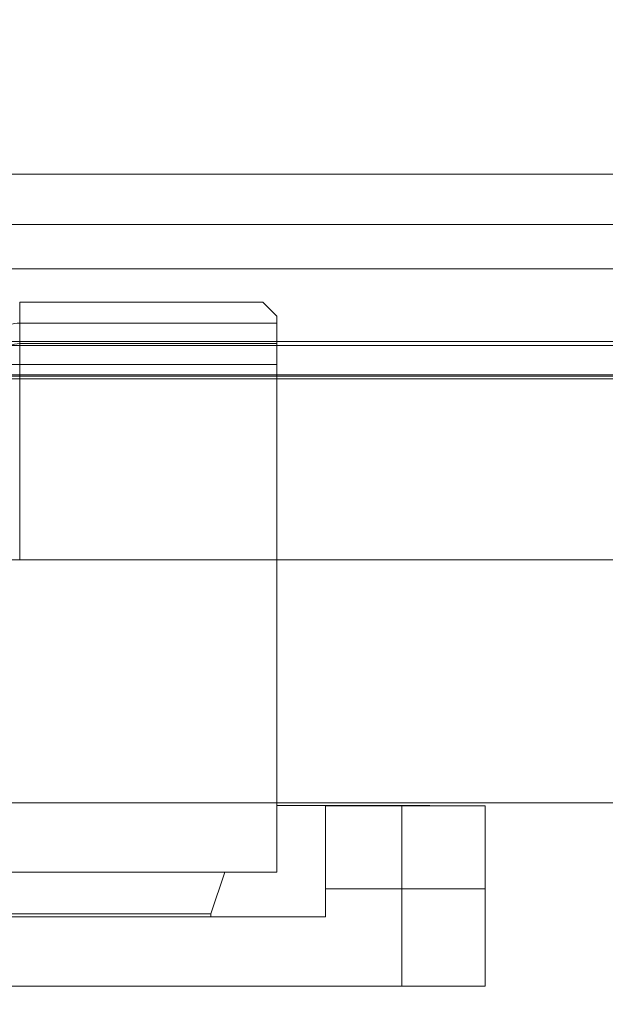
# Model space of a CAD drawing. Header units: inches. Extents: x 0.54 to 10.46, y 0.74 to 7.76.
# Tile 51 of 78: x 8.33 to 8.62, y 4.57 to 5.06. Entities that reach past the tile are written whole.
import ezdxf

# ---------------------------------------------------------------- set-up
doc = ezdxf.new("R2010")
doc.units = ezdxf.units.IN
doc.header["$MEASUREMENT"] = 0
doc.layers.add('BG', color=7, linetype='Continuous')
doc.layers.add('MCG-INT-4FT', color=7, linetype='Continuous')

# ---------------------------------------------------------------- blocks, each defined once
blk = doc.blocks.new('block 3')
at = {"layer": 'BG', "true_color": 0xffffff}
h = blk.add_hatch(color=7, dxfattribs=at)
h.dxf.hatch_style = 2
edge = h.paths.add_edge_path()
edge.add_spline(control_points=[(10.29599, 0.90612), (10.29599, 0.90612), (0.87112, 0.90612), (0.87112, 0.90612), (0.87016, 0.90612), (0.86938, 0.90689), (0.86938, 0.90785), (0.86938, 0.90785), (0.86938, 7.59215), (0.86938, 7.59215), (0.86938, 7.59311), (0.87016, 7.59389), (0.87112, 7.59389), (0.87112, 7.59389), (10.29599, 7.59389), (10.29599, 7.59389), (10.29696, 7.59389), (10.29773, 7.59311), (10.29773, 7.59215), (10.29773, 7.59215), (10.29773, 0.90785), (10.29773, 0.90785), (10.29773, 0.90689), (10.29696, 0.90612), (10.29599, 0.90612)], knot_values=[0, 0, 0, 0, 1, 1, 1, 2, 2, 2, 3, 3, 3, 4, 4, 4, 5, 5, 5, 6, 6, 6, 7, 7, 7, 8, 8, 8, 8], degree=3, periodic=1)
h.paths.add_polyline_path([(0.87286, 0.90959), (10.29426, 0.90959), (10.29426, 7.59042), (0.87286, 7.59042)])
at = {"layer": 'BG', "lineweight": 0}
blk.add_open_spline([(10.29599, 0.90612), (10.29599, 0.90612), (0.87112, 0.90612), (0.87112, 0.90612), (0.87016, 0.90612), (0.86938, 0.90689), (0.86938, 0.90785), (0.86938, 0.90785), (0.86938, 7.59215), (0.86938, 7.59215), (0.86938, 7.59311), (0.87016, 7.59389), (0.87112, 7.59389), (0.87112, 7.59389), (10.29599, 7.59389), (10.29599, 7.59389), (10.29696, 7.59389), (10.29773, 7.59311), (10.29773, 7.59215), (10.29773, 7.59215), (10.29773, 0.90785), (10.29773, 0.90785), (10.29773, 0.90689), (10.29696, 0.90612), (10.29599, 0.90612)], degree=3, knots=[0, 0, 0, 0, 1, 1, 1, 2, 2, 2, 3, 3, 3, 4, 4, 4, 5, 5, 5, 6, 6, 6, 7, 7, 7, 8, 8, 8, 8], dxfattribs=at)
blk = doc.blocks.new('block 2')
at = {"layer": 'BG'}
blk.add_blockref('block 3', (0, 0), dxfattribs=at)
blk = doc.blocks.new('block 69')
at = {"layer": 'BG', "true_color": 0xffffff}
h = blk.add_hatch(color=7, dxfattribs=at)
h.dxf.hatch_style = 2
edge = h.paths.add_edge_path()
edge.add_spline(control_points=[(10.46309, 0.739), (10.46309, 0.739), (0.53691, 0.739), (0.53691, 0.739), (0.53595, 0.739), (0.53517, 0.73978), (0.53517, 0.74074), (0.53517, 0.74074), (0.53517, 7.75926), (0.53517, 7.75926), (0.53517, 7.76022), (0.53595, 7.761), (0.53691, 7.761), (0.53691, 7.761), (10.46309, 7.761), (10.46309, 7.761), (10.46406, 7.761), (10.46483, 7.76022), (10.46483, 7.75926), (10.46483, 7.75926), (10.46483, 0.74074), (10.46483, 0.74074), (10.46483, 0.73978), (10.46406, 0.739), (10.46309, 0.739)], knot_values=[0, 0, 0, 0, 1, 1, 1, 2, 2, 2, 3, 3, 3, 4, 4, 4, 5, 5, 5, 6, 6, 6, 7, 7, 7, 8, 8, 8, 8], degree=3, periodic=1)
h.paths.add_polyline_path([(0.53864, 0.74248), (10.46136, 0.74248), (10.46136, 7.75752), (0.53864, 7.75752)])
at = {"layer": 'BG', "lineweight": 0}
blk.add_open_spline([(10.46309, 0.739), (10.46309, 0.739), (0.53691, 0.739), (0.53691, 0.739), (0.53595, 0.739), (0.53517, 0.73978), (0.53517, 0.74074), (0.53517, 0.74074), (0.53517, 7.75926), (0.53517, 7.75926), (0.53517, 7.76022), (0.53595, 7.761), (0.53691, 7.761), (0.53691, 7.761), (10.46309, 7.761), (10.46309, 7.761), (10.46406, 7.761), (10.46483, 7.76022), (10.46483, 7.75926), (10.46483, 7.75926), (10.46483, 0.74074), (10.46483, 0.74074), (10.46483, 0.73978), (10.46406, 0.739), (10.46309, 0.739)], degree=3, knots=[0, 0, 0, 0, 1, 1, 1, 2, 2, 2, 3, 3, 3, 4, 4, 4, 5, 5, 5, 6, 6, 6, 7, 7, 7, 8, 8, 8, 8], dxfattribs=at)
blk = doc.blocks.new('block 68')
at = {"layer": 'BG'}
blk.add_blockref('block 69', (0, 0), dxfattribs=at)
blk = doc.blocks.new('block 940')
at = {"layer": 'MCG-INT-4FT', "color": 7, "lineweight": 5, "true_color": 0xffffff}
blk.add_lwpolyline([(8.84123, 4.98235), (1.02982, 4.98235)], dxfattribs=at)
blk = doc.blocks.new('block 965')
at = {"layer": 'MCG-INT-4FT', "color": 7, "lineweight": 5, "true_color": 0xffffff}
blk.add_lwpolyline([(2.25379, 4.66943), (8.84123, 4.66943)], dxfattribs=at)
blk = doc.blocks.new('block 968')
at = {"layer": 'MCG-INT-4FT', "color": 7, "lineweight": 5, "true_color": 0xffffff}
blk.add_lwpolyline([(8.84123, 4.95734), (1.02982, 4.95734)], dxfattribs=at)
blk = doc.blocks.new('block 1355')
at = {"layer": 'MCG-INT-4FT', "color": 7, "lineweight": 5, "true_color": 0xffffff}
blk.add_lwpolyline([(2.25379, 4.88181), (8.84123, 4.88181)], dxfattribs=at)
blk = doc.blocks.new('block 1358')
at = {"layer": 'MCG-INT-4FT', "color": 7, "lineweight": 5, "true_color": 0xffffff}
blk.add_lwpolyline([(8.84123, 4.89702), (2.25379, 4.89702)], dxfattribs=at)
blk = doc.blocks.new('block 1368')
at = {"layer": 'MCG-INT-4FT', "color": 8, "lineweight": 5, "true_color": 0x808080}
blk.add_lwpolyline([(2.25379, 4.79041), (8.84123, 4.79041)], dxfattribs=at)
blk = doc.blocks.new('block 1372')
at = {"layer": 'MCG-INT-4FT', "color": 8, "lineweight": 5, "true_color": 0x808080}
blk.add_lwpolyline([(2.25379, 4.88042), (8.84123, 4.88042)], dxfattribs=at)
blk = doc.blocks.new('block 1375')
at = {"layer": 'MCG-INT-4FT', "color": 8, "lineweight": 5, "true_color": 0x808080}
blk.add_lwpolyline([(8.84123, 4.93518), (1.02982, 4.93518)], dxfattribs=at)
blk = doc.blocks.new('block 1377')
at = {"layer": 'MCG-INT-4FT', "color": 8, "lineweight": 5, "true_color": 0x808080}
blk.add_lwpolyline([(8.84123, 4.95726), (1.02982, 4.95726)], dxfattribs=at)
blk = doc.blocks.new('block 1380')
at = {"layer": 'MCG-INT-4FT', "color": 8, "lineweight": 5, "true_color": 0x808080}
blk.add_lwpolyline([(2.25379, 4.89909), (8.84123, 4.89909)], dxfattribs=at)
blk = doc.blocks.new('block 1384')
at = {"layer": 'MCG-INT-4FT', "color": 8, "lineweight": 5, "true_color": 0x808080}
blk.add_lwpolyline([(2.25379, 4.8825), (8.84123, 4.8825)], dxfattribs=at)
blk = doc.blocks.new('block 2063')
at = {"layer": 'MCG-INT-4FT', "color": 7, "lineweight": 5, "true_color": 0xffffff}
blk.add_lwpolyline([(8.48421, 4.62657), (8.52223, 4.62657)], dxfattribs=at)
blk = doc.blocks.new('block 2064')
at = {"layer": 'MCG-INT-4FT', "color": 7, "lineweight": 5, "true_color": 0xffffff}
blk.add_lwpolyline([(8.48421, 4.66802), (8.48421, 4.62657)], dxfattribs=at)
blk = doc.blocks.new('block 2065')
at = {"layer": 'MCG-INT-4FT', "color": 7, "lineweight": 5, "true_color": 0xffffff}
blk.add_lwpolyline([(8.52223, 4.66802), (8.48421, 4.66802)], dxfattribs=at)
blk = doc.blocks.new('block 2066')
at = {"layer": 'MCG-INT-4FT', "color": 7, "lineweight": 5, "true_color": 0xffffff}
blk.add_lwpolyline([(8.52223, 4.66802), (8.52223, 4.62657)], dxfattribs=at)
blk = doc.blocks.new('block 2067')
at = {"layer": 'MCG-INT-4FT', "color": 7, "lineweight": 5, "true_color": 0xffffff}
blk.add_lwpolyline([(8.52223, 4.62657), (8.56371, 4.62657)], dxfattribs=at)
blk = doc.blocks.new('block 2068')
at = {"layer": 'MCG-INT-4FT', "color": 7, "lineweight": 5, "true_color": 0xffffff}
blk.add_lwpolyline([(8.56371, 4.66802), (8.52223, 4.66802)], dxfattribs=at)
blk = doc.blocks.new('block 2069')
at = {"layer": 'MCG-INT-4FT', "color": 7, "lineweight": 5, "true_color": 0xffffff}
blk.add_lwpolyline([(8.56371, 4.62657), (8.56371, 4.66802)], dxfattribs=at)
blk = doc.blocks.new('block 2139')
at = {"layer": 'MCG-INT-4FT', "color": 7, "lineweight": 5, "true_color": 0xffffff}
blk.add_lwpolyline([(8.46002, 4.79041), (8.33212, 4.79041)], dxfattribs=at)
blk = doc.blocks.new('block 2140')
at = {"layer": 'MCG-INT-4FT', "color": 7, "lineweight": 5, "true_color": 0xffffff}
blk.add_lwpolyline([(8.46002, 4.66805), (8.46002, 4.79041)], dxfattribs=at)
blk = doc.blocks.new('block 2151')
at = {"layer": 'MCG-INT-4FT', "color": 7, "lineweight": 5, "true_color": 0xffffff}
blk.add_lwpolyline([(8.46002, 4.88768), (8.33212, 4.88768)], dxfattribs=at)
blk = doc.blocks.new('block 2152')
at = {"layer": 'MCG-INT-4FT', "color": 7, "lineweight": 5, "true_color": 0xffffff}
blk.add_lwpolyline([(8.33212, 4.89805), (8.33212, 4.88768)], dxfattribs=at)
blk = doc.blocks.new('block 2153')
at = {"layer": 'MCG-INT-4FT', "color": 7, "lineweight": 5, "true_color": 0xffffff}
blk.add_lwpolyline([(8.46002, 4.89805), (8.33212, 4.89805)], dxfattribs=at)
blk = doc.blocks.new('block 2154')
at = {"layer": 'MCG-INT-4FT', "color": 7, "lineweight": 5, "true_color": 0xffffff}
blk.add_lwpolyline([(8.46002, 4.88768), (8.46002, 4.89805)], dxfattribs=at)
blk = doc.blocks.new('block 2155')
at = {"layer": 'MCG-INT-4FT', "color": 7, "lineweight": 5, "true_color": 0xffffff}
blk.add_lwpolyline([(8.33212, 4.88768), (8.33212, 4.79041)], dxfattribs=at)
blk = doc.blocks.new('block 2156')
at = {"layer": 'MCG-INT-4FT', "color": 7, "lineweight": 5, "true_color": 0xffffff}
blk.add_lwpolyline([(8.46002, 4.79041), (8.46002, 4.88768)], dxfattribs=at)
blk = doc.blocks.new('block 2158')
at = {"layer": 'MCG-INT-4FT', "color": 7, "lineweight": 5, "true_color": 0xffffff}
blk.add_lwpolyline([(8.32521, 4.8946), (8.32534, 4.89527), (8.32574, 4.89592), (8.32638, 4.89652), (8.32724, 4.89704), (8.32828, 4.89747), (8.32948, 4.89779), (8.33078, 4.89799), (8.33212, 4.89805)], dxfattribs=at)
blk = doc.blocks.new('block 2159')
at = {"layer": 'MCG-INT-4FT', "color": 7, "lineweight": 5, "true_color": 0xffffff}
blk.add_lwpolyline([(8.32521, 4.88768), (8.33212, 4.88768)], dxfattribs=at)
blk = doc.blocks.new('block 2186')
at = {"layer": 'MCG-INT-4FT', "color": 7, "lineweight": 5, "true_color": 0xffffff}
blk.add_lwpolyline([(8.33212, 4.90824), (8.33212, 4.89805)], dxfattribs=at)
blk = doc.blocks.new('block 2187')
at = {"layer": 'MCG-INT-4FT', "color": 7, "lineweight": 5, "true_color": 0xffffff}
blk.add_lwpolyline([(8.46002, 4.90824), (8.33212, 4.90824)], dxfattribs=at)
blk = doc.blocks.new('block 2188')
at = {"layer": 'MCG-INT-4FT', "color": 7, "lineweight": 5, "true_color": 0xffffff}
blk.add_lwpolyline([(8.46002, 4.89805), (8.46002, 4.90824)], dxfattribs=at)
blk = doc.blocks.new('block 2190')
at = {"layer": 'MCG-INT-4FT', "color": 7, "lineweight": 5, "true_color": 0xffffff}
blk.add_lwpolyline([(8.32521, 4.90478), (8.32534, 4.90546), (8.32574, 4.90611), (8.32638, 4.9067), (8.32724, 4.90723), (8.32828, 4.90766), (8.32948, 4.90798), (8.33078, 4.90817), (8.33212, 4.90824)], dxfattribs=at)
blk = doc.blocks.new('block 2218')
at = {"layer": 'MCG-INT-4FT', "color": 7, "lineweight": 5, "true_color": 0xffffff}
blk.add_lwpolyline([(8.4531, 4.91861), (8.45356, 4.91815), (8.45491, 4.9168), (8.4571, 4.91462), (8.46002, 4.9117)], dxfattribs=at)
blk = doc.blocks.new('block 2219')
at = {"layer": 'MCG-INT-4FT', "color": 7, "lineweight": 5, "true_color": 0xffffff}
blk.add_lwpolyline([(8.33212, 4.91861), (8.33212, 4.90824)], dxfattribs=at)
blk = doc.blocks.new('block 2220')
at = {"layer": 'MCG-INT-4FT', "color": 7, "lineweight": 5, "true_color": 0xffffff}
blk.add_lwpolyline([(8.4531, 4.91861), (8.33212, 4.91861)], dxfattribs=at)
blk = doc.blocks.new('block 2221')
at = {"layer": 'MCG-INT-4FT', "color": 7, "lineweight": 5, "true_color": 0xffffff}
blk.add_lwpolyline([(8.46002, 4.90824), (8.46002, 4.9117)], dxfattribs=at)
blk = doc.blocks.new('block 2317')
at = {"layer": 'MCG-INT-4FT', "color": 7, "lineweight": 5, "true_color": 0xffffff}
blk.add_lwpolyline([(8.56371, 4.57818), (8.56371, 4.62657)], dxfattribs=at)
blk = doc.blocks.new('block 2318')
at = {"layer": 'MCG-INT-4FT', "color": 7, "lineweight": 5, "true_color": 0xffffff}
blk.add_lwpolyline([(8.52223, 4.57818), (8.56371, 4.57818)], dxfattribs=at)
blk = doc.blocks.new('block 2319')
at = {"layer": 'MCG-INT-4FT', "color": 7, "lineweight": 5, "true_color": 0xffffff}
blk.add_lwpolyline([(8.52223, 4.62657), (8.52223, 4.57818)], dxfattribs=at)
blk = doc.blocks.new('block 2322')
at = {"layer": 'MCG-INT-4FT', "color": 7, "lineweight": 5, "true_color": 0xffffff}
blk.add_lwpolyline([(8.0003, 4.61274), (8.48421, 4.61274)], dxfattribs=at)
blk = doc.blocks.new('block 2323')
at = {"layer": 'MCG-INT-4FT', "color": 7, "lineweight": 5, "true_color": 0xffffff}
blk.add_lwpolyline([(7.96227, 4.57818), (8.52223, 4.57818)], dxfattribs=at)
blk = doc.blocks.new('block 2324')
at = {"layer": 'MCG-INT-4FT', "color": 7, "lineweight": 5, "true_color": 0xffffff}
blk.add_lwpolyline([(8.48421, 4.62657), (8.48421, 4.61274)], dxfattribs=at)
blk = doc.blocks.new('block 2327')
at = {"layer": 'MCG-INT-4FT', "color": 7, "lineweight": 5, "true_color": 0xffffff}
blk.add_lwpolyline([(8.42718, 4.61274), (8.42718, 4.61413)], dxfattribs=at)
blk = doc.blocks.new('block 2328')
at = {"layer": 'MCG-INT-4FT', "color": 7, "lineweight": 5, "true_color": 0xffffff}
blk.add_lwpolyline([(8.42718, 4.61413), (8.43409, 4.63487)], dxfattribs=at)
blk = doc.blocks.new('block 2329')
at = {"layer": 'MCG-INT-4FT', "color": 7, "lineweight": 5, "true_color": 0xffffff}
blk.add_lwpolyline([(8.46002, 4.63487), (8.43409, 4.63487)], dxfattribs=at)
blk = doc.blocks.new('block 2330')
at = {"layer": 'MCG-INT-4FT', "color": 7, "lineweight": 5, "true_color": 0xffffff}
blk.add_lwpolyline([(8.46002, 4.66805), (8.46002, 4.63487)], dxfattribs=at)
blk = doc.blocks.new('block 2331')
at = {"layer": 'MCG-INT-4FT', "color": 7, "lineweight": 5, "true_color": 0xffffff}
blk.add_lwpolyline([(8.53606, 4.66805), (8.46002, 4.66805)], dxfattribs=at)
blk = doc.blocks.new('block 2332')
at = {"layer": 'MCG-INT-4FT', "color": 7, "lineweight": 5, "true_color": 0xffffff}
blk.add_lwpolyline([(8.53606, 4.66805), (8.53606, 4.66802)], dxfattribs=at)
blk = doc.blocks.new('block 2340')
at = {"layer": 'MCG-INT-4FT', "color": 7, "lineweight": 5, "true_color": 0xffffff}
blk.add_lwpolyline([(8.42718, 4.61413), (8.05733, 4.61413)], dxfattribs=at)
blk = doc.blocks.new('block 2342')
at = {"layer": 'MCG-INT-4FT', "color": 7, "lineweight": 5, "true_color": 0xffffff}
blk.add_lwpolyline([(8.43409, 4.63487), (8.32176, 4.63487)], dxfattribs=at)

msp = doc.modelspace()

# ---------------------------------------------------------------- block references
at = {"layer": 'BG'}
for name in ['block 68', 'block 2']:
    msp.add_blockref(name, (0, 0), dxfattribs=at)
at = {"layer": 'MCG-INT-4FT'}
for name in ['block 940', 'block 968', 'block 1377', 'block 1375', 'block 2219', 'block 2220', 'block 2218', 'block 2221', 'block 2190', 'block 2186', 'block 2187', 'block 2188', 'block 1380', 'block 1358', 'block 2158', 'block 2152', 'block 2153', 'block 2154', 'block 2159', 'block 2151', 'block 2155', 'block 2156', 'block 1384', 'block 1355', 'block 1372', 'block 1368', 'block 2139', 'block 2140', 'block 965', 'block 2330', 'block 2331', 'block 2064', 'block 2065', 'block 2066', 'block 2068', 'block 2332', 'block 2069', 'block 2342', 'block 2328', 'block 2329', 'block 2063', 'block 2324', 'block 2067', 'block 2319', 'block 2317', 'block 2322', 'block 2340', 'block 2327', 'block 2323', 'block 2318']:
    msp.add_blockref(name, (0, 0), dxfattribs=at)

doc.saveas('drawing.dxf')
